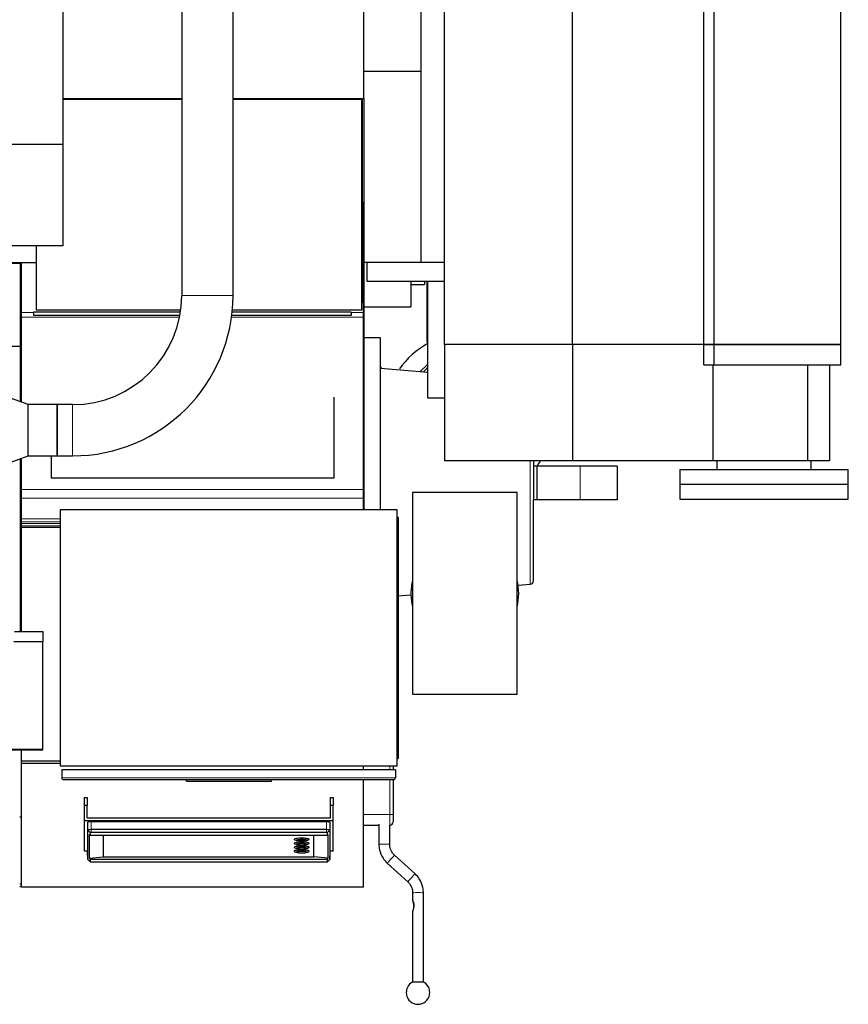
# Model space of a CAD drawing. Header units: inches. Extents: x 0 to 23760, y -13 to 16800.
# Tile 74 of 256: x 7696 to 8925, y 4609 to 6070. Entities that reach past the tile are written whole.
import ezdxf

# ---------------------------------------------------------------- set-up
doc = ezdxf.new("R2010")
doc.units = ezdxf.units.IN
doc.layers.add('1', color=7, linetype='Continuous', true_color=0xffffff)

msp = doc.modelspace()

# ---------------------------------------------------------------- linework, layer by layer
at = {"layer": '1', "color": 2, "linetype": 'Continuous', "lineweight": 25}
for p, q in [((8206.001, 5953.386), (8206.001, 6962.386)), ((8914.001, 5588.311), (8914.001, 6731.311)), ((7935.965, 6658.809), (7935.965, 5661.055)), ((8012.037, 5661.055), (8012.037, 6658.809)), ((8326.001, 5588.311), (8326.001, 6465.295)), ((7759.501, 6434.855), (7759.501, 5884.855)), ((8726.001, 5588.311), (8726.001, 6389.375)), ((8710.714, 5588.311), (8710.714, 6380.428)), ((8291.001, 5993.14), (8291.001, 6326.481)), ((8516.001, 5588.311), (8516.001, 6317.134)), ((8291.001, 5993.14), (8206.001, 5993.14)), ((8291.001, 5709.811), (8291.001, 5993.14)), ((7935.97, 5951.938), (7759.501, 5951.938)), ((7759.504, 5953.386), (7935.967, 5953.386)), ((8012.034, 5953.386), (8206.001, 5953.386)), ((8203.001, 5951.938), (8012.035, 5951.938)), ((8141.001, 5953.374), (8141.001, 5951.93)), ((8194.001, 5951.94), (8194.001, 5953.397)), ((8203.001, 5639.938), (8203.001, 5951.938)), ((8204.001, 5651.032), (8204.001, 5953.397)), ((8206.001, 5953.386), (8206.001, 5709.811)), ((7759.501, 5884.855), (3280.011, 5884.855)), ((7759.501, 5884.855), (7759.501, 5734.854)), ((8205.501, 5635.613), (8205.501, 5799.533)), ((7759.501, 5734.854), (3249.001, 5734.854)), ((7720.001, 5734.854), (7720.001, 5639.938)), ((7696.661, 5708.229), (7667.025, 5708.229)), ((7667.026, 5709.969), (7720.001, 5709.969)), ((7696.661, 5585.404), (7696.661, 5708.229)), ((7698.001, 5635.613), (7698.001, 5709.971)), ((8291.001, 5709.811), (8206.001, 5709.811)), ((8206.001, 5709.796), (8206.001, 5342.945)), ((8211.001, 5681.811), (8211.001, 5709.811)), ((8326.001, 5709.811), (8291.001, 5709.811)), ((8326.003, 5709.811), (8291.005, 5709.811)), ((8326.001, 5681.811), (8211.001, 5681.811)), ((8276.001, 5681.801), (8276.001, 5644.232)), ((8276.001, 5677.232), (8296.001, 5677.232)), ((8296.001, 5681.81), (8296.001, 5677.232)), ((8299.909, 5591.614), (8299.909, 5681.814)), ((8301.047, 5508.532), (8301.047, 5681.809)), ((7720.001, 5639.938), (7934.589, 5639.938)), ((8011.092, 5639.938), (8203.001, 5639.938)), ((8204.001, 5651.032), (8203.001, 5651.032)), ((8204.001, 5650.447), (8203.001, 5650.447)), ((8204.001, 5650.447), (8204.001, 5651.032)), ((8206.001, 5644.232), (8276.001, 5644.232)), ((7698.001, 5628.877), (7698.001, 5635.613)), ((7698.001, 5502.693), (7698.001, 5628.877)), ((7716.001, 5636.33), (7716.001, 5631.33)), ((7934.07, 5636.33), (7716.001, 5636.33)), ((7933.215, 5631.33), (7716.001, 5631.33)), ((8187.501, 5631.33), (8010.173, 5631.33)), ((8187.501, 5636.33), (8010.748, 5636.33)), ((8187.501, 5636.33), (8187.501, 5631.33)), ((8205.501, 5628.877), (8205.501, 5635.613)), ((8205.501, 5372.909), (8205.501, 5628.877)), ((8231.001, 5598.072), (8206.001, 5598.072)), ((8231.001, 5342.951), (8231.001, 5598.072)), ((7696.661, 5585.404), (7208.661, 5585.404)), ((7696.661, 5503.18), (7696.661, 5585.404)), ((8301.05, 5591.614), (8299.909, 5591.614)), ((8516.001, 5588.311), (8326.001, 5588.311)), ((8326.001, 5588.311), (8326.001, 5415.811)), ((8516.001, 5588.311), (8326.001, 5588.311)), ((8710.714, 5588.311), (8516.001, 5588.311)), ((8516.001, 5588.311), (8516.001, 5415.811)), ((8710.714, 5588.311), (8516.001, 5588.311)), ((8710.714, 5588.311), (8726.001, 5588.311)), ((8710.714, 5558.311), (8710.714, 5588.311)), ((8726.001, 5588.311), (8710.714, 5588.311)), ((8726.001, 5588.311), (8914.001, 5588.311)), ((8726.001, 5558.311), (8726.001, 5588.311)), ((8914.001, 5588.311), (8726.001, 5588.311)), ((8914.001, 5558.311), (8914.001, 5588.311)), ((8231.001, 5554.689), (8232.466, 5552.638)), ((8301.05, 5546.637), (8231.001, 5552.766)), ((8289.448, 5547.653), (8301.046, 5559.252)), ((8710.714, 5558.311), (8726.001, 5558.311)), ((8724.062, 5558.311), (8724.062, 5415.811)), ((8726.001, 5558.311), (8914.001, 5558.311)), ((8864.368, 5558.311), (8864.368, 5415.811)), ((8897.001, 5558.309), (8897.001, 5415.811)), ((7708.001, 5499.055), (7608.001, 5535.452)), ((8161.501, 5510.036), (8161.501, 5389.936)), ((8326.002, 5508.532), (8301.047, 5508.532)), ((7750.963, 5499.055), (7708.001, 5499.055)), ((7708.001, 5423.055), (7708.001, 5499.055)), ((7750.951, 5423.067), (7750.951, 5499.042)), ((7774.001, 5499.091), (7751.001, 5499.091)), ((7751.001, 5499.091), (7751.001, 5423.019)), ((7608.001, 5386.658), (7708.001, 5423.055)), ((7708.001, 5423.055), (7750.963, 5423.055)), ((7742.001, 5423.056), (7742.001, 5389.936)), ((7751.001, 5423.019), (7774.001, 5423.019)), ((7696.661, 5162.337), (7696.661, 5418.924)), ((7698.001, 5372.909), (7698.001, 5419.416)), ((8516.001, 5415.811), (8326.001, 5415.811)), ((8457.701, 5415.813), (8457.701, 5407.932)), ((8457.701, 5407.932), (8457.701, 5357.932)), ((8462.701, 5407.932), (8457.701, 5407.932)), ((8527.24, 5407.932), (8462.701, 5407.932)), ((8462.701, 5407.932), (8462.701, 5357.932)), ((8724.062, 5415.811), (8516.001, 5415.811)), ((8582.24, 5407.932), (8527.24, 5407.932)), ((8582.24, 5407.932), (8582.24, 5357.932)), ((8864.368, 5415.811), (8724.062, 5415.811)), ((8730.151, 5415.811), (8730.151, 5402.932)), ((8897.001, 5415.811), (8864.368, 5415.811)), ((8869.851, 5402.932), (8869.851, 5415.811)), ((8675.001, 5402.932), (8925.001, 5402.932)), ((8675.001, 5402.932), (8675.001, 5380.932)), ((8925.001, 5380.932), (8925.001, 5402.932)), ((8161.501, 5389.936), (7742.001, 5389.936)), ((8675.001, 5380.932), (8925.001, 5380.932)), ((8675.001, 5380.932), (8925.001, 5380.932)), ((8675.001, 5380.932), (8675.001, 5358.932)), ((8925.001, 5358.932), (8925.001, 5380.932)), ((7698.001, 5360.183), (7698.001, 5372.909)), ((8205.501, 5360.183), (8205.501, 5372.909)), ((8433.501, 5368.732), (8278.501, 5368.732)), ((8278.501, 5368.732), (8278.501, 5069.532)), ((8433.501, 5069.532), (8433.501, 5368.732)), ((7698.001, 5329.723), (7698.001, 5360.183)), ((8205.501, 5342.932), (8205.501, 5360.183)), ((8462.701, 5357.932), (8457.701, 5357.932)), ((8457.701, 5237.514), (8457.701, 5357.932)), ((8527.24, 5357.932), (8462.701, 5357.932)), ((8582.24, 5357.932), (8527.24, 5357.932)), ((8675.001, 5358.932), (8925.001, 5358.932)), ((8255.501, 5342.932), (7755.501, 5342.932)), ((7755.501, 5342.932), (7755.501, 4962.932)), ((8255.501, 4962.932), (8255.501, 5342.932)), ((7698.001, 5325.292), (7698.001, 5329.723)), ((7698.001, 5322.758), (7698.001, 5325.292)), ((7698.001, 5319.226), (7698.001, 5322.758)), ((7698.001, 5316.761), (7698.001, 5319.226)), ((8255.501, 5331.932), (8257.001, 5331.932)), ((8257.001, 5331.932), (8257.001, 4973.932)), ((7698.001, 5162.328), (7698.001, 5316.761)), ((7755.507, 5316.761), (7698.001, 5316.761)), ((8435.085, 5230.953), (8453.137, 5232.533)), ((8257.001, 5215.373), (8276.022, 5217.037)), ((7687.614, 5162.33), (7730.001, 5162.33)), ((7730.001, 5162.33), (7730.001, 5147.34)), ((7687.044, 5147.34), (7730.001, 5147.34)), ((7730.001, 4987.86), (7730.001, 5147.34)), ((8278.501, 5069.532), (8433.501, 5069.532)), ((7595.781, 4986.829), (7730.001, 4986.829)), ((7698.001, 4969.902), (7698.001, 4986.833)), ((7730.001, 4986.829), (7730.001, 4987.86)), ((7698.001, 4967.836), (7698.001, 4969.902)), ((7755.507, 4969.902), (7698.001, 4969.902)), ((7698.001, 4966.472), (7698.001, 4967.837)), ((8255.501, 4973.932), (8257.001, 4973.932)), ((7698.001, 4783.02), (7698.001, 4966.472)), ((7755.507, 4966.472), (7698.001, 4966.472)), ((7755.501, 4962.932), (8255.501, 4962.932)), ((7758.001, 4957.307), (7758.001, 4945.307)), ((8253.001, 4957.307), (7758.001, 4957.307)), ((8205.501, 4957.305), (8205.501, 4962.932)), ((8249.553, 4962.931), (8249.553, 4957.307)), ((8253.001, 4957.307), (8253.001, 4945.307)), ((8250.001, 4942.307), (7761.001, 4942.307)), ((7943.001, 4940.307), (7943.001, 4942.307)), ((7943.001, 4940.307), (8069.001, 4940.307)), ((8069.001, 4940.307), (8069.001, 4942.307)), ((8205.501, 4783.02), (8205.501, 4942.305)), ((8249.553, 4942.307), (8249.553, 4890.973)), ((7791.501, 4904.41), (7791.501, 4916.258)), ((7791.501, 4916.258), (7795.501, 4916.258)), ((7795.501, 4916.258), (7795.501, 4904.41)), ((8156.501, 4904.41), (8156.501, 4916.258)), ((8156.501, 4916.258), (8160.501, 4916.258)), ((8160.501, 4916.258), (8160.501, 4904.41)), ((7791.501, 4882.075), (7791.501, 4904.41)), ((7795.501, 4904.41), (7791.501, 4904.41)), ((7795.501, 4886.014), (7795.501, 4904.41)), ((8160.501, 4904.41), (8156.501, 4904.41)), ((8156.501, 4886.014), (8156.501, 4904.41)), ((8160.501, 4882.075), (8160.501, 4904.41)), ((7698.003, 4886.92), (7695.501, 4886.92)), ((7791.501, 4882.075), (8160.501, 4882.075)), ((7791.501, 4836.232), (7791.501, 4882.075)), ((7795.501, 4886.014), (8156.501, 4886.014)), ((8150.501, 4879.962), (7801.501, 4879.962)), ((8160.501, 4836.232), (8160.501, 4882.075)), ((8249.553, 4890.973), (8249.553, 4879.954)), ((7795.959, 4879), (7795.959, 4835.761)), ((7796.368, 4824.237), (7796.368, 4867.475)), ((8150.501, 4868.367), (7801.501, 4868.367)), ((8155.634, 4867.475), (8155.634, 4824.237)), ((8156.043, 4835.761), (8156.043, 4879)), ((8205.502, 4874.954), (8228.553, 4874.954)), ((8228.553, 4876.568), (8228.553, 4846.586)), ((8244.553, 4846.586), (8244.553, 4874.964)), ((7798.72, 4861.351), (7798.72, 4825.888)), ((7798.72, 4861.351), (7799.99, 4860.397)), ((7799.99, 4864.031), (7799.99, 4860.397)), ((7799.99, 4860.397), (8152.012, 4860.397)), ((8150.501, 4864.293), (7801.501, 4864.293)), ((7820.001, 4828.001), (7820.001, 4860.397)), ((8103.001, 4854.068), (8103.001, 4853.772)), ((8103.77, 4853.071), (8106.095, 4852.048)), ((8107.401, 4853.329), (8107.401, 4852.837)), ((8120.601, 4852.837), (8120.601, 4853.329)), ((8121.907, 4852.048), (8124.232, 4853.071)), ((8125.001, 4853.772), (8125.001, 4854.068)), ((8132.001, 4828.001), (8132.001, 4860.397)), ((8152.012, 4860.397), (8152.012, 4864.031)), ((8152.012, 4860.397), (8153.282, 4861.351)), ((8153.282, 4825.888), (8153.282, 4861.351)), ((7795.964, 4836.232), (7791.501, 4836.232)), ((8103.001, 4848.195), (8103.001, 4847.9)), ((8103.001, 4842.328), (8103.001, 4842.032)), ((8103.001, 4836.46), (8103.001, 4836.165)), ((8103.77, 4847.198), (8106.095, 4846.176)), ((8103.77, 4841.331), (8106.095, 4840.308)), ((8107.401, 4847.456), (8107.401, 4846.964)), ((8107.401, 4841.589), (8107.401, 4841.097)), ((8120.601, 4846.964), (8120.601, 4847.456)), ((8120.601, 4841.097), (8120.601, 4841.589)), ((8121.907, 4846.176), (8124.232, 4847.198)), ((8121.907, 4840.308), (8124.232, 4841.331)), ((8125.001, 4847.9), (8125.001, 4848.195)), ((8125.001, 4842.032), (8125.001, 4842.328)), ((8125.001, 4836.165), (8125.001, 4836.46)), ((8160.501, 4836.232), (8156.038, 4836.232)), ((7796.368, 4824.237), (7795.959, 4835.761)), ((7796.368, 4824.237), (7796.454, 4824.074)), ((7796.454, 4824.074), (7800.015, 4820.744)), ((7798.72, 4825.888), (7820.001, 4828.001)), ((7798.72, 4825.888), (7799.99, 4824.426)), ((7799.99, 4824.426), (8152.012, 4824.426)), ((7799.99, 4824.426), (7799.99, 4820.792)), ((7820.001, 4828.001), (8132.001, 4828.001)), ((8103.77, 4835.463), (8106.095, 4834.441)), ((8107.401, 4835.721), (8107.401, 4835.229)), ((8120.601, 4835.229), (8120.601, 4835.721)), ((8121.907, 4834.441), (8124.232, 4835.463)), ((8153.282, 4825.888), (8132.001, 4828.001)), ((8151.987, 4820.744), (8155.548, 4824.074)), ((8152.012, 4824.426), (8153.282, 4825.888)), ((8152.012, 4820.792), (8152.012, 4824.426)), ((8155.548, 4824.074), (8155.634, 4824.237)), ((8155.634, 4824.237), (8156.043, 4835.761)), ((8282.114, 4802.732), (8251.751, 4830.323)), ((7801.501, 4820.53), (8150.501, 4820.53)), ((8240.991, 4818.481), (8271.354, 4790.89)), ((7698.003, 4787.417), (7695.501, 4787.417)), ((7695.501, 4784.187), (7698.003, 4784.187)), ((8205.501, 4783.02), (7698.001, 4783.02)), ((8278.552, 4774.627), (8278.552, 4762.76)), ((8294.552, 4641.854), (8294.552, 4774.627)), ((8278.552, 4747.465), (8278.552, 4641.854))]:
    msp.add_line(p, q, dxfattribs=at)
at = {"layer": '1', "color": 110, "linetype": 'Continuous', "lineweight": 13}
for p, q in [((8012.037, 5661.055), (7935.965, 5661.055)), ((7716.001, 5635.613), (7698.001, 5635.613)), ((7932.744, 5628.877), (7698.001, 5628.877)), ((8205.501, 5628.877), (8009.852, 5628.877)), ((8205.501, 5635.613), (8187.501, 5635.613)), ((7774.001, 5423.019), (7774.001, 5499.091)), ((8453.137, 5232.533), (8453.137, 5415.813)), ((8527.24, 5407.932), (8527.24, 5357.932)), ((8205.501, 5372.909), (7698.001, 5372.909)), ((8205.501, 5360.183), (7698.001, 5360.183)), ((7755.507, 5329.723), (7698.001, 5329.723)), ((7755.507, 5325.292), (7698.001, 5325.292)), ((7755.507, 5322.758), (7698.001, 5322.758)), ((7755.507, 5319.226), (7698.001, 5319.226)), ((7596.069, 4987.86), (7730.001, 4987.86)), ((8244.553, 4957.306), (8244.553, 4962.932)), ((7758.001, 4945.307), (8253.001, 4945.307)), ((8244.553, 4890.721), (8244.553, 4942.306)), ((7801.501, 4868.367), (7801.501, 4879.962)), ((8150.501, 4868.367), (8150.501, 4879.962)), ((8244.553, 4890.721), (8205.502, 4890.721)), ((8244.553, 4874.964), (8244.553, 4890.721)), ((7796.368, 4867.475), (7795.959, 4879)), ((7799.99, 4864.031), (7796.368, 4867.475)), ((7801.501, 4864.293), (7801.501, 4868.367)), ((8150.501, 4864.293), (8150.501, 4868.367)), ((8152.012, 4864.031), (8155.634, 4867.475)), ((8155.634, 4867.475), (8156.043, 4879)), ((7799.99, 4820.792), (7796.368, 4824.237)), ((8152.012, 4820.792), (8155.634, 4824.237)), ((8251.751, 4830.323), (8251.751, 4830.323))]:
    msp.add_line(p, q, dxfattribs=at)
at = {"layer": '1', "color": 2, "linetype": 'Continuous', "lineweight": 25}
for centre, radius, start, end in [((7774.001, 5661.055), 161.964, 270, 0), ((7774.001, 5661.055), 238.036, 270, 0), ((8361.001, 5479.932), 125, 118.659375, 144.79875), ((8361.001, 5479.932), 95, 129.1275, 134.870625), ((8361.001, 5479.932), 125, 324.8325, 329.14125), ((8356.001, 5218.882), 80, 165.63375, 180), ((8356.001, 5218.882), 80, 345.639375, 14.360625), ((8452.701, 5237.514), 5, 275, 0), ((8356.001, 5218.882), 80, 180, 194.36625), ((7761.001, 4945.307), 3, 180, 270), ((8250.001, 4945.307), 3, 270, 0), ((8244.553, 4879.954), 5, 270, 0), ((8286.552, 4626.709), 17.5, 180, 59.108724), ((8286.552, 4626.709), 17.5, 120.891285, 180)]:
    msp.add_arc(centre, radius, start, end, dxfattribs=at)
for centre, major_axis, ratio, start_param, end_param in [((7801.501, 4879), (-5.542, 0), 0.17364818, 4.71238898, 6.28318531), ((8150.501, 4879), (-5.542, 0), 0.17364818, 3.14159265, 4.71238898), ((7801.501, 4867.475), (5.133, 0), 0.17364818, 1.57079635, 3.14159264), ((8150.501, 4867.475), (5.133, 0), 0.17364818, 0, 1.57079632), ((7801.501, 4864.031), (1.511, 0), 0.17364818, 1.57079636, 3.14159264), ((8114.001, 4854.068), (11, 0), 0.17364818, 0, 3.14159265), ((8114.001, 4853.772), (-11, 0), 0.17364818, 4.71238898, 6.28318531), ((8114.001, 4853.772), (-11, 0), 0.17364818, 0, 0.37620572), ((8114.001, 4852.837), (6.6, 0), 0.17364818, 2.11252471, 3.14159265), ((8114.001, 4852.541), (6.3, 0), 0.17364818, 0, 3.14159265), ((8114.001, 4852.541), (6.3, 0), 0.17364818, 4.69913539, 6.28318531), ((8114.001, 4853.772), (-11, 0), 0.17364818, 2.76538693, 4.71238898), ((8114.001, 4852.837), (6.6, 0), 0.17364818, 0, 1.02896977), ((8150.501, 4864.031), (1.511, 0), 0.17364818, 0, 1.57079631), ((8114.001, 4848.195), (11, 0), 0.17364818, 0, 3.14159265), ((8114.001, 4847.9), (-11, 0), 0.17364818, 4.71238898, 6.28318531), ((8114.001, 4847.9), (-11, 0), 0.17364818, 0, 0.37620572), ((8114.001, 4842.328), (11, 0), 0.17364818, 0, 3.14159265), ((8114.001, 4842.032), (-11, 0), 0.17364818, 4.71238898, 6.28318531), ((8114.001, 4842.032), (-11, 0), 0.17364818, 0, 0.37620572), ((8114.001, 4836.46), (11, 0), 0.17364818, 0, 3.14159265), ((8114.001, 4836.165), (-11, 0), 0.17364818, 4.71238898, 6.28318531), ((8114.001, 4836.165), (-11, 0), 0.17364818, 0, 0.37620572), ((8114.001, 4846.964), (6.6, 0), 0.17364818, 2.11635353, 3.14159265), ((8114.001, 4841.097), (6.6, 0), 0.17364818, 2.12352028, 3.14159265), ((8114.001, 4835.229), (6.6, 0), 0.17364818, 2.11537178, 3.14159265), ((8114.001, 4846.669), (6.3, 0), 0.17364818, 0, 3.14159265), ((8114.001, 4840.801), (6.3, 0), 0.17364818, 0, 3.14159265), ((8114.001, 4834.934), (6.3, 0), 0.17364818, 0, 3.14159265), ((8114.001, 4846.669), (6.3, 0), 0.17364818, 4.69913539, 6.28318531), ((8114.001, 4840.801), (6.3, 0), 0.17364818, 4.69913539, 6.28318531), ((8114.001, 4847.9), (-11, 0), 0.17364818, 2.76538693, 4.71238898), ((8114.001, 4842.032), (-11, 0), 0.17364818, 2.76538693, 4.71238898), ((8114.001, 4836.165), (-11, 0), 0.17364818, 2.76538693, 4.71238898), ((8114.001, 4835.229), (6.6, 0), 0.17364818, 0, 1.0261227), ((8114.001, 4846.964), (6.6, 0), 0.17364818, 0, 1.02504278), ((8114.001, 4841.097), (6.6, 0), 0.17364818, 0, 1.01787602), ((8114.001, 4834.934), (6.3, 0), 0.17364818, 4.69913539, 6.28318531), ((7801.501, 4820.792), (1.511, 0), 0.17364818, 3.14159269, 4.71238897), ((8150.501, 4820.792), (1.511, 0), 0.17364818, 4.71238901, 6.28318529), ((8286.552, 4641.709), (9, 0), 0.03494532, 0.05783826, 3.0834135)]:
    msp.add_ellipse(centre, major_axis=major_axis, ratio=ratio, start_param=start_param, end_param=end_param, dxfattribs=at)
at = {"layer": '1', "color": 110, "linetype": 'Continuous', "lineweight": 13}
for centre, major_axis, ratio, start_param, end_param in [((8244.553, 4890.973), (5, 0), 0.05044761, 4.71238898, 6.28318531), ((8114.001, 4852.541), (6.3, 0), 0.17364818, 3.14159265, 4.69913539), ((8114.001, 4846.669), (6.3, 0), 0.17364818, 3.14159265, 4.69913539), ((8114.001, 4840.801), (6.3, 0), 0.17364818, 3.14159265, 4.69913539), ((8236.553, 4846.586), (8, 0), 0.0348995, 1.57079633, 3.14198538), ((8236.553, 4846.586), (8, 0), 0.0348995, 0.00510511, 1.57079633), ((8114.001, 4834.934), (6.3, 0), 0.17364818, 3.14159265, 4.69913539), ((8246.371, 4824.402), (5.38, 5.921), 0.02237934, 1.54545093, 3.14167452), ((8246.371, 4824.402), (5.38, 5.921), 0.02237934, 0, 1.54545093), ((8276.734, 4796.811), (5.38, 5.921), 0.02237934, 1.54545093, 3.14334349), ((8276.734, 4796.811), (5.38, 5.921), 0.02237934, 0.00047468, 1.54545093), ((8286.553, 4774.623), (8, 0), 0.03494532, 1.57093898, 3.12988116), ((8286.553, 4774.623), (8, 0), 0.03494532, 0.01379715, 1.57093898)]:
    msp.add_ellipse(centre, major_axis=major_axis, ratio=ratio, start_param=start_param, end_param=end_param, dxfattribs=at)
at = {"layer": '1', "color": 2, "linetype": 'Continuous', "lineweight": 25}
for centre, major_axis in [((8114.001, 4852.591), (-8.5, 0)), ((8114.001, 4852.591), (7.85, 0)), ((8114.001, 4846.718), (-8.5, 0)), ((8114.001, 4840.851), (-8.5, 0)), ((8114.001, 4834.983), (-8.5, 0)), ((8114.001, 4846.718), (7.85, 0)), ((8114.001, 4840.851), (7.85, 0)), ((8114.001, 4834.983), (7.85, 0))]:
    msp.add_ellipse(centre, major_axis=major_axis, ratio=0.17364818, dxfattribs=at)
for points, degree in [([(7750.951, 5499.042), (7750.968, 5499.058), (7750.984, 5499.075), (7751.001, 5499.091)], 3), ([(7750.951, 5423.067), (7750.968, 5423.051), (7750.984, 5423.035), (7751.001, 5423.019)], 3), ([(8111.693, 4851.531), (8112.677, 4851.421), (8113.922, 4851.443)], 2), ([(8111.693, 4845.658), (8112.677, 4845.548), (8113.922, 4845.57)], 2), ([(8111.693, 4839.79), (8112.677, 4839.681), (8113.922, 4839.703)], 2), ([(8111.693, 4833.923), (8112.677, 4833.813), (8113.922, 4833.835)], 2)]:
    msp.add_open_spline(points, degree=degree, dxfattribs=at)
for points, knots in [([(8107.534, 4852.626), (8107.567, 4852.515), (8107.716, 4852.244), (8108.385, 4852.01), (8109.675, 4851.696), (8110.993, 4851.573), (8111.693, 4851.531)], [0, 0, 0, 0, 0.12814161, 0.35149026, 0.69565624, 1, 1, 1, 1]), ([(8107.534, 4846.754), (8107.567, 4846.642), (8107.716, 4846.371), (8108.385, 4846.137), (8109.675, 4845.823), (8110.993, 4845.701), (8111.693, 4845.658)], [0, 0, 0, 0, 0.12814161, 0.35149026, 0.69565624, 1, 1, 1, 1]), ([(8107.534, 4840.886), (8107.567, 4840.775), (8107.716, 4840.504), (8108.385, 4840.27), (8109.675, 4839.956), (8110.993, 4839.833), (8111.693, 4839.79)], [0, 0, 0, 0, 0.12814161, 0.35149026, 0.69565624, 1, 1, 1, 1]), ([(8228.553, 4846.586), (8228.561, 4843.87), (8229.301, 4836.713), (8233.474, 4826.654), (8238.526, 4820.743), (8240.991, 4818.481)], [0, 0, 0, 0, 0.25327557, 0.69028033, 1, 1, 1, 1]), ([(8251.751, 4830.323), (8250.591, 4831.384), (8247.774, 4834.529), (8245.109, 4840.249), (8244.561, 4844.713), (8244.553, 4846.586)], [0, 0, 0, 0, 0.25329789, 0.69988502, 1, 1, 1, 1]), ([(8107.534, 4835.018), (8107.567, 4834.907), (8107.716, 4834.636), (8108.385, 4834.402), (8109.675, 4834.088), (8110.993, 4833.966), (8111.693, 4833.923)], [0, 0, 0, 0, 0.12814161, 0.35149026, 0.69565624, 1, 1, 1, 1]), ([(8294.552, 4774.627), (8294.544, 4777.343), (8293.805, 4784.5), (8289.631, 4794.559), (8284.579, 4800.47), (8282.114, 4802.732)], [0, 0, 0, 0, 0.25327561, 0.69028028, 1, 1, 1, 1]), ([(8271.354, 4790.89), (8272.514, 4789.829), (8275.331, 4786.684), (8277.996, 4780.964), (8278.544, 4776.5), (8278.552, 4774.627)], [0, 0, 0, 0, 0.25329793, 0.69988457, 1, 1, 1, 1]), ([(8278.552, 4762.76), (8278.552, 4762.761), (8278.553, 4762.761), (8278.553, 4762.763), (8278.554, 4762.764), (8278.562, 4762.763), (8278.576, 4762.748), (8278.611, 4762.707), (8278.624, 4762.69), (8278.648, 4762.659), (8278.66, 4762.643), (8278.673, 4762.624), (8278.683, 4762.611), (8278.687, 4762.605), (8278.731, 4762.543), (8278.777, 4762.476), (8278.88, 4762.315), (8278.937, 4762.223), (8279.013, 4762.09), (8279.029, 4762.063), (8279.06, 4762.006), (8279.108, 4761.92), (8279.157, 4761.827), (8279.256, 4761.633), (8279.324, 4761.493), (8279.424, 4761.268), (8279.458, 4761.19), (8279.508, 4761.069), (8279.524, 4761.028), (8279.557, 4760.945), (8279.573, 4760.904), (8279.653, 4760.692), (8279.715, 4760.516), (8279.831, 4760.15), (8279.885, 4759.961), (8279.947, 4759.716), (8279.959, 4759.666), (8279.983, 4759.567), (8280.018, 4759.418), (8280.05, 4759.268), (8280.11, 4758.964), (8280.144, 4758.76), (8280.204, 4758.345), (8280.229, 4758.135), (8280.259, 4757.817), (8280.268, 4757.711), (8280.28, 4757.55), (8280.283, 4757.496), (8280.29, 4757.389), (8280.293, 4757.335), (8280.307, 4757.066), (8280.313, 4756.851), (8280.316, 4756.421), (8280.314, 4756.207), (8280.302, 4755.779), (8280.292, 4755.565), (8280.265, 4755.139), (8280.231, 4754.713), (8280.184, 4754.287), (8280.144, 4753.969), (8280.13, 4753.863), (8280.101, 4753.651), (8280.085, 4753.545), (8280.038, 4753.23), (8280.003, 4753.022), (8279.93, 4752.609), (8279.892, 4752.405), (8279.811, 4751.999), (8279.768, 4751.798), (8279.68, 4751.4), (8279.635, 4751.203), (8279.541, 4750.813), (8279.492, 4750.62), (8279.431, 4750.382), (8279.418, 4750.334), (8279.393, 4750.239), (8279.381, 4750.192), (8279.343, 4750.051), (8279.318, 4749.958), (8279.242, 4749.683), (8279.191, 4749.504), (8279.115, 4749.244), (8279.09, 4749.159), (8279.053, 4749.032), (8279.04, 4748.991), (8279.015, 4748.908), (8279.003, 4748.867), (8278.942, 4748.665), (8278.894, 4748.513), (8278.827, 4748.299), (8278.806, 4748.23), (8278.764, 4748.099), (8278.744, 4748.036), (8278.715, 4747.947), (8278.702, 4747.904), (8278.688, 4747.862), (8278.68, 4747.835), (8278.675, 4747.822), (8278.654, 4747.756), (8278.639, 4747.709), (8278.612, 4747.624), (8278.6, 4747.586), (8278.585, 4747.537), (8278.578, 4747.515), (8278.572, 4747.496), (8278.569, 4747.484), (8278.567, 4747.479), (8278.557, 4747.444), (8278.552, 4747.427), (8278.552, 4747.422)], [0, 0, 0, 0, 0.00277769, 0.00277769, 0.01058019, 0.01058019, 0.04179021, 0.04179021, 0.05739521, 0.05739521, 0.06519772, 0.06909897, 0.06909897, 0.07300022, 0.07300022, 0.10421023, 0.10421023, 0.13542024, 0.13542024, 0.14322275, 0.14322275, 0.15102525, 0.16663025, 0.16663025, 0.19784027, 0.19784027, 0.21344527, 0.21344527, 0.22124778, 0.22124778, 0.22905028, 0.22905028, 0.26026029, 0.26026029, 0.2914703, 0.2914703, 0.29927281, 0.29927281, 0.30707531, 0.32268032, 0.32268032, 0.35389033, 0.35389033, 0.38510034, 0.38510034, 0.40070535, 0.40070535, 0.40850785, 0.40850785, 0.41631035, 0.41631035, 0.44752036, 0.44752036, 0.47873038, 0.47873038, 0.50994039, 0.50994039, 0.5411504, 0.57236041, 0.57236041, 0.58796542, 0.58796542, 0.60357043, 0.60357043, 0.63478044, 0.63478044, 0.66599045, 0.66599045, 0.69720046, 0.69720046, 0.72841047, 0.72841047, 0.75962049, 0.75962049, 0.76742299, 0.76742299, 0.77522549, 0.77522549, 0.7908305, 0.7908305, 0.82204051, 0.82204051, 0.83764552, 0.83764552, 0.84544802, 0.84544802, 0.85325052, 0.85325052, 0.88446053, 0.88446053, 0.90006554, 0.90006554, 0.91567055, 0.91567055, 0.92347305, 0.9273743, 0.9273743, 0.93127555, 0.93127555, 0.94688056, 0.94688056, 0.96248557, 0.96248557, 0.97028807, 0.97418932, 0.97418932, 0.97809057, 0.97809057, 1, 1, 1, 1]), ([(8280.205, 4754.296), (8280.221, 4754.456), (8280.235, 4754.616), (8280.263, 4754.988), (8280.276, 4755.2), (8280.293, 4755.625), (8280.298, 4755.837), (8280.301, 4756.264), (8280.298, 4756.478), (8280.283, 4756.906), (8280.272, 4757.121), (8280.251, 4757.39), (8280.246, 4757.444), (8280.237, 4757.552), (8280.232, 4757.606), (8280.216, 4757.767), (8280.204, 4757.875), (8280.164, 4758.194), (8280.133, 4758.405), (8280.061, 4758.821), (8280.02, 4759.027), (8279.951, 4759.331), (8279.926, 4759.432), (8279.888, 4759.582), (8279.875, 4759.631), (8279.849, 4759.73), (8279.835, 4759.779), (8279.766, 4760.022), (8279.707, 4760.21), (8279.584, 4760.572), (8279.52, 4760.746), (8279.437, 4760.955), (8279.42, 4760.996), (8279.387, 4761.078), (8279.37, 4761.118), (8279.319, 4761.237), (8279.252, 4761.391), (8279.186, 4761.534), (8279.137, 4761.638), (8279.112, 4761.688), (8279.088, 4761.738), (8279.072, 4761.77), (8279.064, 4761.786), (8279.056, 4761.802)], [0, 0, 0, 0, 0.0594137, 0.0594137, 0.13779589, 0.13779589, 0.21617808, 0.21617808, 0.29456028, 0.29456028, 0.37294247, 0.37294247, 0.39253802, 0.39253802, 0.41213356, 0.41213356, 0.45132466, 0.45132466, 0.52970685, 0.52970685, 0.60808904, 0.60808904, 0.64728014, 0.64728014, 0.66687569, 0.66687569, 0.68647123, 0.68647123, 0.76485343, 0.76485343, 0.84323562, 0.84323562, 0.86283116, 0.86283116, 0.88242671, 0.88242671, 0.92161781, 0.9608089, 0.9608089, 0.98040445, 0.99020223, 0.99020223, 1, 1, 1, 1])]:
    msp.add_open_spline(points, degree=3, knots=knots, dxfattribs=at)

doc.saveas('drawing.dxf')
